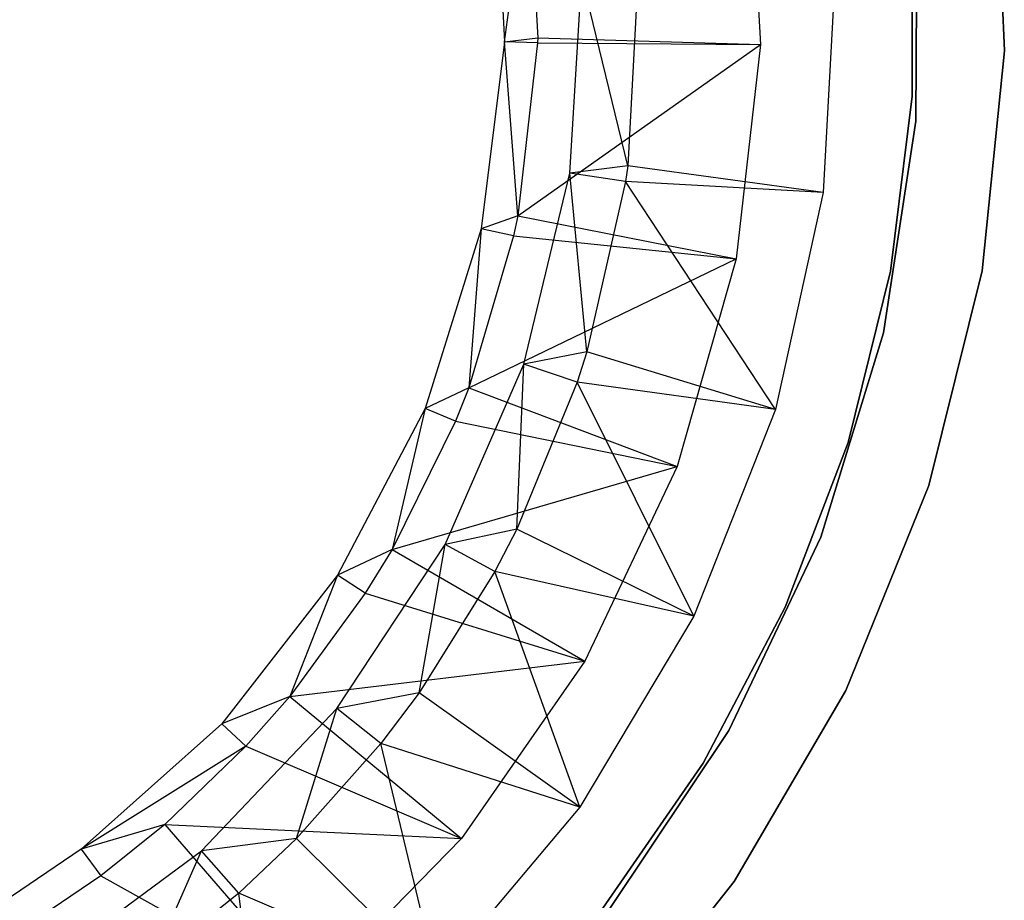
# Model space of a CAD drawing. Extents: x -189 to 189, y -189 to 189.
# Tile 220 of 256: x 10 to 27, y -16 to 0. Entities that reach past the tile are written whole.
import ezdxf

# ---------------------------------------------------------------- set-up
doc = ezdxf.new("R2010")
doc.units = 0
doc.header["$LTSCALE"] = 25.4
doc.layers.get('0').update_dxf_attribs({"linetype": 'CONTINUOUS'})

# ---------------------------------------------------------------- blocks, each defined once
blk = doc.blocks.new('NL2500012474_STL')
at = {"color": 0}
for p, q in [((214.275, 3.132, 177.5), (214.479, -0.69, 177.5)), ((214.275, 3.132, 177.5), (214.479, -0.69, 177.5)), ((218.806, -0.802, 1717), (218.639, 3.119, 1717)), ((218.639, 3.119, 1641), (218.806, -0.802, 1641)), ((218.806, -0.802, 1717), (218.639, 3.119, 1717)), ((218.639, 3.119, 1641), (218.806, -0.802, 1641)), ((209.755, 2.691, 183.5), (209.94, -0.644, 183.5)), ((209.755, 2.691, 183.5), (209.94, -0.644, 183.5)), ((209.94, -0.644, 183.5), (210.359, 2.596, 181.452)), ((209.94, -0.644, 183.5), (210.359, 2.596, 181.452)), ((210.359, 2.596, 181.452), (210.528, -0.573, 181.452)), ((210.359, 2.596, 181.452), (210.528, -0.573, 181.452)), ((217.258, 1.744, 1717), (217.237, -2.051, 1717)), ((217.237, -2.051, 1641), (217.258, 1.744, 1641)), ((217.237, -2.051, 1641), (217.258, 1.744, 1641)), ((217.258, 1.744, 1717), (217.237, -2.051, 1717)), ((217.168, -1.608, 1644), (217.172, 1.52, 1644)), ((217.172, 1.52, 1643), (217.168, -1.608, 1643)), ((217.168, -1.608, 1644), (217.172, 1.52, 1644)), ((217.172, 1.52, 1643), (217.168, -1.608, 1643)), ((212.31, 0.531, 182.5), (212.125, -2.843, 182.5)), ((212.31, 0.531, 182.5), (212.125, -2.843, 182.5)), ((215.809, 0.621, 179), (215.592, -3.316, 179)), ((215.809, 0.621, 179), (215.592, -3.316, 179)), ((211.096, -2.974, 186), (211.311, 0.506, 186)), ((211.096, -2.974, 186), (211.311, 0.506, 186)), ((212.125, -2.843, 182.5), (211.311, 0.506, 186)), ((212.125, -2.843, 182.5), (211.311, 0.506, 186)), ((209.94, -0.644, 183.5), (209.527, -3.959, 183.5)), ((209.94, -0.644, 183.5), (209.527, -3.959, 183.5)), ((209.94, -0.644, 183.5), (210.528, -0.573, 181.452)), ((209.94, -0.644, 183.5), (210.528, -0.573, 181.452)), ((210.525, -0.664, 181.452), (209.94, -0.644, 183.5)), ((210.525, -0.664, 181.452), (209.94, -0.644, 183.5)), ((210.173, -3.728, 181.452), (209.94, -0.644, 183.5)), ((210.173, -3.728, 181.452), (209.94, -0.644, 183.5)), ((210.525, -0.664, 181.452), (210.173, -3.728, 181.452)), ((210.525, -0.664, 181.452), (210.173, -3.728, 181.452)), ((210.173, -3.728, 181.452), (214.479, -0.69, 177.5)), ((210.173, -3.728, 181.452), (214.479, -0.69, 177.5)), ((210.528, -0.573, 181.452), (210.525, -0.664, 181.452)), ((210.528, -0.573, 181.452), (210.525, -0.664, 181.452)), ((210.525, -0.664, 181.452), (214.479, -0.69, 177.5)), ((210.525, -0.664, 181.452), (214.479, -0.69, 177.5)), ((210.528, -0.573, 181.452), (214.479, -0.69, 177.5)), ((210.528, -0.573, 181.452), (214.479, -0.69, 177.5)), ((214.479, -0.69, 177.5), (214.05, -4.493, 177.5)), ((214.479, -0.69, 177.5), (214.05, -4.493, 177.5)), ((218.413, -4.706, 1717), (218.806, -0.802, 1717)), ((218.806, -0.802, 1641), (218.413, -4.706, 1641)), ((218.413, -4.706, 1717), (218.806, -0.802, 1717)), ((218.806, -0.802, 1641), (218.413, -4.706, 1641)), ((218.806, -0.802, 1717), (218.806, -0.802, 1641)), ((218.806, -0.802, 1717), (218.806, -0.802, 1641)), ((216.786, -4.712, 1644), (217.168, -1.608, 1644)), ((217.168, -1.608, 1643), (216.786, -4.712, 1643)), ((216.786, -4.712, 1644), (217.168, -1.608, 1644)), ((217.168, -1.608, 1643), (216.786, -4.712, 1643)), ((217.168, -1.608, 1644), (217.168, -1.608, 1643)), ((217.168, -1.608, 1644), (217.168, -1.608, 1643)), ((217.237, -2.051, 1717), (216.663, -5.803, 1717)), ((216.663, -5.803, 1641), (217.237, -2.051, 1641)), ((216.663, -5.803, 1641), (217.237, -2.051, 1641)), ((217.237, -2.051, 1717), (216.663, -5.803, 1717)), ((217.237, -2.051, 1641), (217.237, -2.051, 1717)), ((217.237, -2.051, 1641), (217.237, -2.051, 1717)), ((212.125, -2.843, 182.5), (211.096, -2.974, 186)), ((212.125, -2.843, 182.5), (211.096, -2.974, 186)), ((212.125, -2.843, 182.5), (212.085, -3.122, 182.5)), ((212.125, -2.843, 182.5), (212.085, -3.122, 182.5)), ((215.592, -3.316, 179), (212.125, -2.843, 182.5)), ((215.592, -3.316, 179), (212.125, -2.843, 182.5)), ((210.28, -6.363, 186), (211.096, -2.974, 186)), ((210.28, -6.363, 186), (211.096, -2.974, 186)), ((211.4, -6.144, 182.5), (211.096, -2.974, 186)), ((212.085, -3.122, 182.5), (211.096, -2.974, 186)), ((211.4, -6.144, 182.5), (211.096, -2.974, 186)), ((212.085, -3.122, 182.5), (211.096, -2.974, 186)), ((212.085, -3.122, 182.5), (211.4, -6.144, 182.5)), ((212.085, -3.122, 182.5), (211.4, -6.144, 182.5)), ((214.747, -7.167, 179), (212.085, -3.122, 182.5)), ((214.747, -7.167, 179), (212.085, -3.122, 182.5)), ((215.592, -3.316, 179), (212.085, -3.122, 182.5)), ((215.592, -3.316, 179), (212.085, -3.122, 182.5)), ((215.592, -3.316, 179), (214.747, -7.167, 179)), ((215.592, -3.316, 179), (214.747, -7.167, 179)), ((210.173, -3.728, 181.452), (209.527, -3.959, 183.5)), ((210.173, -3.728, 181.452), (209.527, -3.959, 183.5)), ((210.173, -3.728, 181.452), (210.099, -4.083, 181.452)), ((210.173, -3.728, 181.452), (210.099, -4.083, 181.452)), ((210.173, -3.728, 181.452), (214.05, -4.493, 177.5)), ((210.173, -3.728, 181.452), (214.05, -4.493, 177.5)), ((209.527, -3.959, 183.5), (208.529, -7.147, 183.5)), ((209.527, -3.959, 183.5), (208.529, -7.147, 183.5)), ((209.527, -3.959, 183.5), (209.303, -6.78, 181.452)), ((209.527, -3.959, 183.5), (209.303, -6.78, 181.452)), ((210.099, -4.083, 181.452), (209.527, -3.959, 183.5)), ((210.099, -4.083, 181.452), (209.527, -3.959, 183.5)), ((210.099, -4.083, 181.452), (209.303, -6.78, 181.452)), ((210.099, -4.083, 181.452), (209.303, -6.78, 181.452)), ((210.099, -4.083, 181.452), (214.05, -4.493, 177.5)), ((210.099, -4.083, 181.452), (214.05, -4.493, 177.5)), ((209.303, -6.78, 181.452), (214.05, -4.493, 177.5)), ((209.303, -6.78, 181.452), (214.05, -4.493, 177.5)), ((214.05, -4.493, 177.5), (213.002, -8.174, 177.5)), ((214.05, -4.493, 177.5), (213.002, -8.174, 177.5)), ((216.033, -7.748, 1644), (216.786, -4.712, 1644)), ((216.786, -4.712, 1643), (216.033, -7.748, 1643)), ((216.033, -7.748, 1644), (216.786, -4.712, 1644)), ((216.786, -4.712, 1643), (216.033, -7.748, 1643)), ((216.786, -4.712, 1644), (216.786, -4.712, 1643)), ((216.786, -4.712, 1644), (216.786, -4.712, 1643)), ((217.468, -8.514, 1717), (218.413, -4.706, 1717)), ((218.413, -4.706, 1641), (217.468, -8.514, 1641)), ((217.468, -8.514, 1717), (218.413, -4.706, 1717)), ((218.413, -4.706, 1641), (217.468, -8.514, 1641)), ((218.413, -4.706, 1717), (218.413, -4.706, 1641)), ((218.413, -4.706, 1717), (218.413, -4.706, 1641)), ((216.663, -5.803, 1717), (215.548, -9.432, 1717)), ((215.548, -9.432, 1641), (216.663, -5.803, 1641)), ((215.548, -9.432, 1641), (216.663, -5.803, 1641)), ((216.663, -5.803, 1717), (215.548, -9.432, 1717)), ((216.663, -5.803, 1641), (216.663, -5.803, 1717)), ((216.663, -5.803, 1641), (216.663, -5.803, 1717)), ((211.4, -6.144, 182.5), (210.28, -6.363, 186)), ((211.4, -6.144, 182.5), (210.28, -6.363, 186)), ((211.4, -6.144, 182.5), (211.228, -6.681, 182.5)), ((211.4, -6.144, 182.5), (211.228, -6.681, 182.5)), ((214.747, -7.167, 179), (211.4, -6.144, 182.5)), ((214.747, -7.167, 179), (211.4, -6.144, 182.5)), ((208.888, -9.56, 186), (210.28, -6.363, 186)), ((208.888, -9.56, 186), (210.28, -6.363, 186)), ((210.155, -9.286, 182.5), (210.28, -6.363, 186)), ((210.155, -9.286, 182.5), (210.28, -6.363, 186)), ((211.228, -6.681, 182.5), (210.28, -6.363, 186)), ((211.228, -6.681, 182.5), (210.28, -6.363, 186)), ((209.303, -6.78, 181.452), (208.529, -7.147, 183.5)), ((209.303, -6.78, 181.452), (208.529, -7.147, 183.5)), ((209.303, -6.78, 181.452), (209.069, -7.371, 181.452)), ((209.303, -6.78, 181.452), (209.069, -7.371, 181.452)), ((209.303, -6.78, 181.452), (213.002, -8.174, 177.5)), ((209.303, -6.78, 181.452), (213.002, -8.174, 177.5)), ((211.228, -6.681, 182.5), (210.155, -9.286, 182.5)), ((211.228, -6.681, 182.5), (210.155, -9.286, 182.5)), ((213.295, -10.833, 179), (211.228, -6.681, 182.5)), ((213.295, -10.833, 179), (211.228, -6.681, 182.5)), ((214.747, -7.167, 179), (211.228, -6.681, 182.5)), ((214.747, -7.167, 179), (211.228, -6.681, 182.5)), ((208.529, -7.147, 183.5), (206.977, -10.106, 183.5)), ((208.529, -7.147, 183.5), (206.977, -10.106, 183.5)), ((208.529, -7.147, 183.5), (207.943, -9.648, 181.452)), ((208.529, -7.147, 183.5), (207.943, -9.648, 181.452)), ((209.069, -7.371, 181.452), (208.529, -7.147, 183.5)), ((209.069, -7.371, 181.452), (208.529, -7.147, 183.5)), ((214.747, -7.167, 179), (213.295, -10.833, 179)), ((214.747, -7.167, 179), (213.295, -10.833, 179)), ((209.069, -7.371, 181.452), (207.943, -9.648, 181.452)), ((209.069, -7.371, 181.452), (207.943, -9.648, 181.452)), ((209.069, -7.371, 181.452), (213.002, -8.174, 177.5)), ((209.069, -7.371, 181.452), (213.002, -8.174, 177.5)), ((214.92, -10.671, 1644), (216.033, -7.748, 1644)), ((216.033, -7.748, 1643), (214.92, -10.671, 1643)), ((214.92, -10.671, 1644), (216.033, -7.748, 1644)), ((216.033, -7.748, 1643), (214.92, -10.671, 1643)), ((216.033, -7.748, 1644), (216.033, -7.748, 1643)), ((216.033, -7.748, 1644), (216.033, -7.748, 1643)), ((207.943, -9.648, 181.452), (213.002, -8.174, 177.5)), ((207.943, -9.648, 181.452), (213.002, -8.174, 177.5)), ((213.002, -8.174, 177.5), (211.362, -11.631, 177.5)), ((213.002, -8.174, 177.5), (211.362, -11.631, 177.5)), ((215.991, -12.149, 1717), (217.468, -8.514, 1717)), ((217.468, -8.514, 1641), (215.991, -12.149, 1641)), ((215.991, -12.149, 1717), (217.468, -8.514, 1717)), ((217.468, -8.514, 1641), (215.991, -12.149, 1641)), ((217.468, -8.514, 1717), (217.468, -8.514, 1641)), ((217.468, -8.514, 1717), (217.468, -8.514, 1641)), ((210.155, -9.286, 182.5), (208.888, -9.56, 186)), ((210.155, -9.286, 182.5), (208.888, -9.56, 186)), ((210.155, -9.286, 182.5), (209.766, -10.037, 182.5)), ((210.155, -9.286, 182.5), (209.766, -10.037, 182.5)), ((213.295, -10.833, 179), (210.155, -9.286, 182.5)), ((213.295, -10.833, 179), (210.155, -9.286, 182.5)), ((215.548, -9.432, 1717), (213.918, -12.86, 1717)), ((213.918, -12.86, 1641), (215.548, -9.432, 1641)), ((213.918, -12.86, 1641), (215.548, -9.432, 1641)), ((215.548, -9.432, 1717), (213.918, -12.86, 1717)), ((215.548, -9.432, 1641), (215.548, -9.432, 1717)), ((215.548, -9.432, 1641), (215.548, -9.432, 1717)), ((206.962, -12.466, 186), (208.888, -9.56, 186)), ((206.962, -12.466, 186), (208.888, -9.56, 186)), ((208.423, -12.188, 182.5), (208.888, -9.56, 186)), ((208.423, -12.188, 182.5), (208.888, -9.56, 186)), ((209.766, -10.037, 182.5), (208.888, -9.56, 186)), ((209.766, -10.037, 182.5), (208.888, -9.56, 186)), ((207.943, -9.648, 181.452), (206.977, -10.106, 183.5)), ((207.943, -9.648, 181.452), (206.977, -10.106, 183.5)), ((207.943, -9.648, 181.452), (207.469, -10.423, 181.452)), ((207.943, -9.648, 181.452), (207.469, -10.423, 181.452)), ((207.943, -9.648, 181.452), (211.362, -11.631, 177.5)), ((207.943, -9.648, 181.452), (211.362, -11.631, 177.5)), ((206.977, -10.106, 183.5), (204.922, -12.74, 183.5)), ((206.977, -10.106, 183.5), (204.922, -12.74, 183.5)), ((206.977, -10.106, 183.5), (206.129, -12.253, 181.452)), ((206.977, -10.106, 183.5), (206.129, -12.253, 181.452)), ((207.469, -10.423, 181.452), (206.977, -10.106, 183.5)), ((207.469, -10.423, 181.452), (206.977, -10.106, 183.5)), ((209.766, -10.037, 182.5), (208.423, -12.188, 182.5)), ((209.766, -10.037, 182.5), (208.423, -12.188, 182.5)), ((211.274, -14.218, 179), (209.766, -10.037, 182.5)), ((211.274, -14.218, 179), (209.766, -10.037, 182.5)), ((213.295, -10.833, 179), (209.766, -10.037, 182.5)), ((213.295, -10.833, 179), (209.766, -10.037, 182.5)), ((207.469, -10.423, 181.452), (206.129, -12.253, 181.452)), ((207.469, -10.423, 181.452), (206.129, -12.253, 181.452)), ((207.469, -10.423, 181.452), (211.362, -11.631, 177.5)), ((207.469, -10.423, 181.452), (211.362, -11.631, 177.5)), ((213.462, -13.438, 1644), (214.92, -10.671, 1644)), ((214.92, -10.671, 1643), (213.462, -13.438, 1643)), ((213.462, -13.438, 1644), (214.92, -10.671, 1644)), ((214.92, -10.671, 1643), (213.462, -13.438, 1643)), ((214.92, -10.671, 1644), (214.92, -10.671, 1643)), ((214.92, -10.671, 1644), (214.92, -10.671, 1643)), ((213.295, -10.833, 179), (211.274, -14.218, 179)), ((213.295, -10.833, 179), (211.274, -14.218, 179)), ((206.129, -12.253, 181.452), (211.362, -11.631, 177.5)), ((206.129, -12.253, 181.452), (211.362, -11.631, 177.5)), ((211.362, -11.631, 177.5), (209.175, -14.772, 177.5)), ((211.362, -11.631, 177.5), (209.175, -14.772, 177.5)), ((208.423, -12.188, 182.5), (206.962, -12.466, 186)), ((208.423, -12.188, 182.5), (206.962, -12.466, 186)), ((208.423, -12.188, 182.5), (207.744, -13.089, 182.5)), ((208.423, -12.188, 182.5), (207.744, -13.089, 182.5)), ((211.274, -14.218, 179), (208.423, -12.188, 182.5)), ((211.274, -14.218, 179), (208.423, -12.188, 182.5)), ((214.012, -15.537, 1717), (215.991, -12.149, 1717)), ((215.991, -12.149, 1641), (214.012, -15.537, 1641)), ((214.012, -15.537, 1717), (215.991, -12.149, 1717)), ((215.991, -12.149, 1641), (214.012, -15.537, 1641)), ((215.991, -12.149, 1717), (215.991, -12.149, 1641)), ((215.991, -12.149, 1717), (215.991, -12.149, 1641)), ((206.129, -12.253, 181.452), (204.922, -12.74, 183.5)), ((206.129, -12.253, 181.452), (204.922, -12.74, 183.5)), ((206.129, -12.253, 181.452), (205.349, -13.139, 181.452)), ((206.129, -12.253, 181.452), (205.349, -13.139, 181.452)), ((206.129, -12.253, 181.452), (209.175, -14.772, 177.5)), ((206.129, -12.253, 181.452), (209.175, -14.772, 177.5)), ((204.561, -14.993, 186), (206.962, -12.466, 186)), ((204.561, -14.993, 186), (206.962, -12.466, 186)), ((206.247, -14.774, 182.5), (206.962, -12.466, 186)), ((206.247, -14.774, 182.5), (206.962, -12.466, 186)), ((207.744, -13.089, 182.5), (206.962, -12.466, 186)), ((207.744, -13.089, 182.5), (206.962, -12.466, 186)), ((204.922, -12.74, 183.5), (202.43, -14.964, 183.5)), ((204.922, -12.74, 183.5), (202.43, -14.964, 183.5)), ((205.349, -13.139, 181.452), (204.922, -12.74, 183.5)), ((205.349, -13.139, 181.452), (204.922, -12.74, 183.5)), ((213.918, -12.86, 1717), (211.805, -16.013, 1717)), ((211.805, -16.013, 1641), (213.918, -12.86, 1641)), ((211.805, -16.013, 1641), (213.918, -12.86, 1641)), ((213.918, -12.86, 1717), (211.805, -16.013, 1717)), ((213.918, -12.86, 1641), (213.918, -12.86, 1717)), ((213.918, -12.86, 1641), (213.918, -12.86, 1717)), ((207.744, -13.089, 182.5), (206.247, -14.774, 182.5)), ((207.744, -13.089, 182.5), (206.247, -14.774, 182.5)), ((208.736, -17.235, 179), (207.744, -13.089, 182.5)), ((208.736, -17.235, 179), (207.744, -13.089, 182.5)), ((211.274, -14.218, 179), (207.744, -13.089, 182.5)), ((211.274, -14.218, 179), (207.744, -13.089, 182.5)), ((205.349, -13.139, 181.452), (202.43, -14.964, 183.5)), ((205.349, -13.139, 181.452), (202.43, -14.964, 183.5)), ((205.349, -13.139, 181.452), (203.911, -14.524, 181.452)), ((205.349, -13.139, 181.452), (203.911, -14.524, 181.452)), ((205.349, -13.139, 181.452), (209.175, -14.772, 177.5)), ((205.349, -13.139, 181.452), (209.175, -14.772, 177.5)), ((211.682, -16.009, 1644), (213.462, -13.438, 1644)), ((213.462, -13.438, 1643), (211.682, -16.009, 1643)), ((211.682, -16.009, 1644), (213.462, -13.438, 1644)), ((213.462, -13.438, 1643), (211.682, -16.009, 1643)), ((213.462, -13.438, 1644), (213.462, -13.438, 1643)), ((213.462, -13.438, 1644), (213.462, -13.438, 1643)), ((211.274, -14.218, 179), (208.736, -17.235, 179)), ((211.274, -14.218, 179), (208.736, -17.235, 179)), ((203.911, -14.524, 181.452), (202.43, -14.964, 183.5)), ((203.911, -14.524, 181.452), (202.43, -14.964, 183.5)), ((203.911, -14.524, 181.452), (202.779, -15.434, 181.452)), ((203.911, -14.524, 181.452), (202.779, -15.434, 181.452)), ((203.911, -14.524, 181.452), (206.501, -17.51, 177.5)), ((203.911, -14.524, 181.452), (206.501, -17.51, 177.5)), ((203.911, -14.524, 181.452), (209.175, -14.772, 177.5)), ((203.911, -14.524, 181.452), (209.175, -14.772, 177.5)), ((206.247, -14.774, 182.5), (204.561, -14.993, 186)), ((206.247, -14.774, 182.5), (204.561, -14.993, 186)), ((206.247, -14.774, 182.5), (205.223, -15.742, 182.5)), ((206.247, -14.774, 182.5), (205.223, -15.742, 182.5)), ((208.736, -17.235, 179), (206.247, -14.774, 182.5)), ((208.736, -17.235, 179), (206.247, -14.774, 182.5)), ((209.175, -14.772, 177.5), (206.501, -17.51, 177.5)), ((209.175, -14.772, 177.5), (206.501, -17.51, 177.5)), ((202.43, -14.964, 183.5), (201.044, -15.9, 183.5)), ((202.43, -14.964, 183.5), (201.044, -15.9, 183.5)), ((201.757, -17.065, 186), (204.561, -14.993, 186)), ((201.757, -17.065, 186), (204.561, -14.993, 186)), ((202.43, -14.964, 183.5), (202.779, -15.434, 181.452)), ((202.43, -14.964, 183.5), (202.779, -15.434, 181.452)), ((203.685, -16.978, 182.5), (204.561, -14.993, 186)), ((203.685, -16.978, 182.5), (204.561, -14.993, 186)), ((205.223, -15.742, 182.5), (204.561, -14.993, 186)), ((205.223, -15.742, 182.5), (204.561, -14.993, 186)), ((202.779, -15.434, 181.452), (201.35, -16.399, 181.452)), ((202.779, -15.434, 181.452), (201.35, -16.399, 181.452)), ((202.779, -15.434, 181.452), (206.501, -17.51, 177.5)), ((202.779, -15.434, 181.452), (206.501, -17.51, 177.5)), ((211.571, -18.608, 1717), (214.012, -15.537, 1717)), ((214.012, -15.537, 1641), (211.571, -18.608, 1641)), ((211.571, -18.608, 1717), (214.012, -15.537, 1717)), ((214.012, -15.537, 1641), (211.571, -18.608, 1641)), ((214.012, -15.537, 1717), (214.012, -15.537, 1641)), ((214.012, -15.537, 1717), (214.012, -15.537, 1641)), ((205.223, -15.742, 182.5), (203.685, -16.978, 182.5)), ((205.223, -15.742, 182.5), (203.685, -16.978, 182.5)), ((205.746, -19.806, 179), (205.223, -15.742, 182.5)), ((205.746, -19.806, 179), (205.223, -15.742, 182.5)), ((208.736, -17.235, 179), (205.223, -15.742, 182.5)), ((208.736, -17.235, 179), (205.223, -15.742, 182.5))]:
    blk.add_line(p, q, dxfattribs=at)

msp = doc.modelspace()

# ---------------------------------------------------------------- block references
at = {"color": 0}
msp.add_blockref('NL2500012474_STL', (-191.311, -0.058, -1716.743), dxfattribs=at)

doc.saveas('drawing.dxf')
